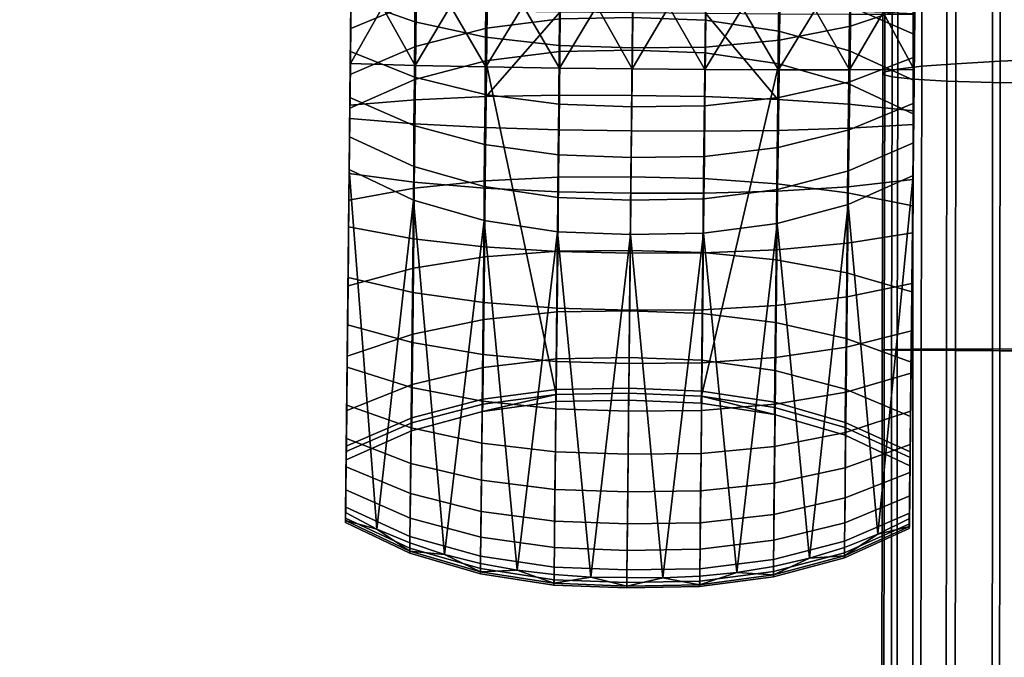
# Model space of a CAD drawing. Header units: millimetres. Extents: x -347 to 347, y -351 to 323.
# Tile 11 of 256: x -297 to -235, y -159 to -118. Entities that reach past the tile are written whole.
import ezdxf

# ---------------------------------------------------------------- set-up
doc = ezdxf.new("R2010")
doc.units = ezdxf.units.MM
doc.header["$MEASUREMENT"] = 0
for name, color, linetype in [('kolecka', 250, 'Continuous'), ('podrucky', 7, 'Continuous'), ('sedak', 155, 'Continuous')]:
    doc.layers.add(name, color=color, linetype=linetype)

msp = doc.modelspace()

# ---------------------------------------------------------------- meshes
at = {"layer": 'kolecka'}
mesh = msp.add_polyface(dxfattribs=at)
corners = [(-297.408, -108.823, 44.823), (-297.408, -111.361, 39.939), (-297.408, -112.778, 35.059), (-297.408, -101.256, 52.449), (-297.408, -105.349, 49.092), (-297.408, -91.524, 56.48), (-297.408, -96.589, 54.946), (-297.408, -101.08, 7.433), (-25, -315.233, 3.519), (-24.789, -315.017, 2.436), (-24.789, -320.5, 1.896), (-25, -320.5, 3), (-25, -346.98, 24.733), (-25, -342.949, 15), (-25, -345.446, 19.667), (-25, -347.501, 30), (-25, -347.021, 35.059), (-25, -335.323, 7.433), (-25, -325.559, 3.478), (-25, -330.439, 4.895), (-25, -339.593, 10.907), (-25, -325.767, 56.48), (-25, -305.5, 7.551), (-25, -343.067, 44.823), (-25, -345.604, 39.939), (-25, -339.593, 49.092), (-25, -335.5, 52.449), (-25, -330.833, 54.946), (-25, -320.5, 57.001), (-25, -315.441, 56.521), (-25, -315.233, 3.519), (-25, -310.167, 5.054), (-25, -293.979, 24.941), (-25, -297.934, 15.177), (-25, -295.395, 20.061), (-25, -301.408, 10.907), (-25, -294.02, 35.267), (-25, -305.677, 52.567), (-25, -301.407, 49.093), (-25, -298.051, 45), (-25, -310.561, 55.104), (-25, -295.554, 40.333), (-25, -293.499, 30), (-25, -320.5, 3)]
mesh.append_faces([[corners[k] for k in face] for face in [(0, 1, 2, 2), (0, 3, 4, 4), (3, 0, 2, 2), (5, 6, 3, 3), (7, 3, 2, 2), (7, 5, 3, 3), (8, 9, 10, 11), (12, 13, 14, 14), (15, 16, 12, 12), (17, 13, 12, 12), (17, 18, 19, 19), (16, 17, 12, 12), (17, 20, 13, 13), (21, 22, 17, 17), (23, 16, 24, 24), (23, 25, 26, 26), (26, 16, 23, 23), (21, 26, 27, 27), (17, 16, 26, 26), (17, 26, 21, 21), (28, 29, 21, 21), (18, 17, 30, 30), (22, 30, 17, 17), (30, 22, 31, 31), (22, 21, 29, 29), (22, 32, 33, 33), (33, 32, 34, 34), (35, 22, 33, 33), (22, 36, 32, 32), (37, 38, 39, 39), (37, 29, 40, 40), (22, 29, 37, 37), (22, 37, 39, 39), (36, 39, 41, 41), (22, 39, 36, 36), (36, 42, 32, 32), (43, 18, 30, 30)]])
at = {"layer": 'podrucky'}
mesh = msp.add_polyface(dxfattribs=at)
corners = [(-240.345, -123.722, 644.091), (-244.508, -123.298, 642.229), (-244.448, -117.538, 642.69), (-240.281, -117.543, 644.59), (-248.969, -117.517, 641.422), (-249.026, -122.997, 640.987), (-253.645, -117.482, 640.738), (-248.975, -121.107, 651.673), (-246.639, -117.271, 651.211), (-248.934, -117.208, 651.768), (-244.453, -121.102, 650.403), (-244.413, -117.344, 650.5), (-242.285, -117.427, 649.629), (-240.318, -121.067, 648.491), (-240.28, -117.521, 648.591), (-251.272, -117.155, 652.177), (-244.399, -113.424, 474.576), (-244.357, -109.109, 466.42), (-248.873, -108.086, 466.794), (-248.914, -112.294, 474.949), (-244.429, -117.028, 483.036), (-248.942, -115.817, 483.39), (-244.446, -119.893, 491.706), (-248.957, -118.631, 492.03), (-240.294, -118.835, 482.5), (-240.255, -115.11, 474.011), (-240.208, -110.633, 465.852), (-248.959, -120.725, 500.782), (-244.451, -122.01, 500.491), (-240.348, -123.921, 500.051), (-240.325, -121.775, 491.216), (-248.83, -110.448, 442.633), (-248.873, -115.054, 451.528), (-253.587, -115.416, 451.287), (-253.541, -110.709, 442.393), (-244.387, -118.316, 461.087), (-244.425, -121.857, 470.379), (-248.955, -122.873, 469.995), (-248.915, -119.201, 460.66), (-244.346, -114.329, 451.978), (-244.305, -109.912, 443.084), (-240.31, -120.299, 470.957), (-240.34, -123.234, 480.314), (-244.462, -124.941, 479.821), (-240.235, -113.21, 452.656), (-240.275, -116.955, 461.729), (-240.192, -109.076, 443.764), (-240.31, -120.299, 470.957), (-240.255, -115.11, 474.011), (-240.34, -123.234, 480.314), (-240.275, -116.955, 461.729), (-240.208, -110.633, 465.852), (-240.294, -118.835, 482.5), (-240.325, -121.775, 491.216), (-240.367, -125.752, 489.772), (-240.154, -105.45, 458.122), (-240.235, -113.21, 452.656), (-240.192, -109.076, 443.764), (-240.093, -99.627, 450.909), (-240.354, -124.581, 647.999), (-240.391, -128.107, 647.092), (-240.281, -117.543, 644.59), (-240.28, -117.521, 648.591), (-240.318, -121.067, 648.491), (-240.345, -123.722, 644.091)]
mesh.append_faces([[corners[k] for k in face] for face in [(0, 1, 2, 3), (4, 2, 1, 5), (5, 6, 4, 4), (7, 8, 9, 9), (10, 11, 8, 8), (11, 10, 12, 12), (12, 13, 14, 14), (13, 12, 10, 10), (7, 10, 8, 8), (7, 9, 15, 15), (16, 17, 18, 19), (20, 16, 19, 21), (22, 20, 21, 23), (20, 24, 25, 16), (16, 25, 26, 17), (23, 27, 28, 22), (22, 28, 29, 30), (24, 20, 22, 30), (31, 32, 33, 34), (35, 36, 37, 38), (39, 35, 38, 32), (40, 39, 32, 31), (36, 41, 42, 43), (39, 44, 45, 35), (41, 36, 35, 45), (44, 39, 40, 46), (47, 48, 49, 49), (50, 51, 47, 47), (52, 49, 48, 48), (53, 54, 52, 52), (48, 47, 51, 51), (55, 50, 56, 56), (51, 50, 55, 55), (57, 58, 56, 56), (59, 60, 61, 61), (62, 63, 61, 61), (59, 61, 63, 63), (60, 64, 61, 61)]])
mesh = msp.add_polyface(dxfattribs=at)
corners = [(-267.67, -119.005, 460.66), (-262.965, -119.552, 460.433), (-263.003, -123.293, 469.79), (-267.706, -122.677, 469.995), (-267.625, -114.857, 451.528), (-262.919, -115.318, 451.287), (-267.571, -110.251, 442.633), (-262.867, -110.612, 442.393), (-272.179, -118.025, 461.087), (-272.214, -121.566, 470.379), (-272.135, -114.038, 451.978), (-272.242, -124.65, 479.821), (-276.327, -122.856, 480.314), (-276.296, -119.922, 470.957), (-276.261, -116.578, 461.729), (-276.222, -112.833, 452.656), (-267.616, -118.435, 492.03), (-262.918, -117.838, 492.203), (-262.88, -115.053, 483.578), (-267.572, -115.622, 483.39), (-272.109, -116.738, 483.036), (-267.526, -112.099, 474.949), (-272.064, -113.134, 474.576), (-272.152, -119.603, 491.706), (-276.242, -114.733, 474.011), (-276.281, -118.458, 482.5), (-267.658, -120.529, 500.782), (-262.951, -119.92, 500.937), (-272.192, -121.719, 500.491), (-276.312, -121.398, 491.216), (-276.334, -123.544, 500.051), (-267.65, -120.911, 651.673), (-262.957, -120.989, 652.351), (-265.27, -117.008, 652.177), (-267.609, -117.012, 651.768), (-269.905, -117.027, 651.211), (-272.171, -120.812, 650.403), (-272.131, -117.053, 650.5), (-274.261, -117.092, 649.629), (-276.267, -117.144, 648.591), (-276.304, -120.69, 648.491), (-272.21, -124.537, 649.891), (-276.341, -124.204, 647.999), (-276.332, -123.345, 644.091), (-276.268, -117.166, 644.59), (-272.101, -117.248, 642.69), (-272.161, -123.008, 642.229), (-267.581, -117.322, 641.422), (-267.639, -122.802, 640.987), (-262.905, -117.385, 640.738), (-276.268, -117.166, 644.59), (-276.304, -120.69, 648.491), (-276.267, -117.144, 648.591), (-276.332, -123.345, 644.091), (-276.327, -122.856, 480.314), (-276.353, -125.375, 489.772), (-276.281, -118.458, 482.5), (-276.312, -121.398, 491.216), (-276.261, -116.578, 461.729), (-276.296, -119.922, 470.957), (-276.195, -110.256, 465.852), (-276.242, -114.733, 474.011), (-276.141, -105.073, 458.122), (-276.222, -112.833, 452.656)]
mesh.append_faces([[corners[k] for k in face] for face in [(0, 1, 2, 3), (4, 5, 1, 0), (6, 7, 5, 4), (8, 0, 3, 9), (10, 4, 0, 8), (9, 11, 12, 13), (10, 8, 14, 15), (13, 14, 8, 9), (16, 17, 18, 19), (20, 19, 21, 22), (23, 16, 19, 20), (20, 22, 24, 25), (26, 27, 17, 16), (16, 23, 28, 26), (23, 29, 30, 28), (25, 29, 23, 20), (31, 32, 33, 33), (31, 34, 35, 35), (36, 35, 37, 37), (37, 38, 36, 36), (38, 39, 40, 40), (40, 36, 38, 38), (31, 35, 36, 36), (31, 33, 34, 34), (41, 36, 40, 42), (43, 44, 45, 46), (47, 48, 46, 45), (48, 47, 49, 49), (50, 51, 52, 52), (51, 50, 53, 53), (54, 55, 56, 56), (57, 56, 55, 55), (58, 59, 60, 60), (54, 61, 59, 59), (62, 63, 58, 58), (61, 60, 59, 59), (61, 54, 56, 56)]])
mesh = msp.add_polyface(dxfattribs=at)
corners = [(-249.026, -122.997, 640.987), (-253.701, -122.811, 640.316), (-253.645, -117.482, 640.738), (-258.281, -117.437, 640.59), (-258.336, -122.733, 640.171), (-258.318, -121.043, 652.49), (-255.97, -117.078, 652.579), (-258.277, -117.053, 652.584), (-253.668, -121.086, 652.351), (-253.626, -117.112, 652.445), (-251.272, -117.155, 652.177), (-248.975, -121.107, 651.673), (-253.59, -111.67, 475.147), (-253.548, -107.519, 466.993), (-258.175, -107.367, 467.033), (-258.218, -111.506, 475.186), (-253.621, -115.15, 483.578), (-258.255, -114.977, 483.615), (-253.642, -117.935, 492.203), (-258.284, -117.757, 492.237), (-248.914, -112.294, 474.949), (-248.873, -108.086, 466.794), (-248.942, -115.817, 483.39), (-248.957, -118.631, 492.03), (-253.652, -120.017, 500.937), (-258.306, -119.836, 500.969), (-248.959, -120.725, 500.782), (-253.631, -119.649, 460.433), (-253.671, -123.391, 469.79), (-258.344, -123.456, 469.749), (-258.304, -119.701, 460.387), (-253.587, -115.416, 451.287), (-258.26, -115.45, 451.239), (-253.541, -110.709, 442.393), (-258.21, -110.723, 442.344), (-253.493, -105.553, 433.785), (-258.156, -105.543, 433.739), (-248.915, -119.201, 460.66), (-248.955, -122.873, 469.995), (-248.873, -115.054, 451.528), (-262.965, -119.552, 460.433), (-263.003, -123.293, 469.79), (-262.919, -115.318, 451.287), (-262.867, -110.612, 442.393), (-262.807, -105.455, 433.785), (-262.838, -111.573, 475.147), (-262.793, -107.422, 466.993), (-262.88, -115.053, 483.578), (-262.918, -117.838, 492.203), (-267.526, -112.099, 474.949), (-267.479, -107.891, 466.794), (-267.572, -115.622, 483.39), (-262.951, -119.92, 500.937), (-260.572, -117.03, 652.579), (-262.957, -120.989, 652.351), (-262.916, -117.014, 652.445), (-265.27, -117.008, 652.177), (-267.639, -122.802, 640.987), (-262.905, -117.385, 640.738), (-262.961, -122.714, 640.316)]
mesh.append_faces([[corners[k] for k in face] for face in [(0, 1, 2, 2), (3, 2, 1, 4), (5, 6, 7, 7), (8, 9, 6, 6), (10, 9, 8, 8), (5, 8, 6, 6), (11, 10, 8, 8), (12, 13, 14, 15), (16, 12, 15, 17), (18, 16, 17, 19), (20, 21, 13, 12), (22, 20, 12, 16), (23, 22, 16, 18), (24, 18, 19, 25), (26, 23, 18, 24), (27, 28, 29, 30), (31, 27, 30, 32), (33, 31, 32, 34), (35, 33, 34, 36), (37, 38, 28, 27), (39, 37, 27, 31), (40, 30, 29, 41), (42, 32, 30, 40), (43, 34, 32, 42), (44, 36, 34, 43), (45, 15, 14, 46), (47, 17, 15, 45), (48, 19, 17, 47), (49, 45, 46, 50), (51, 47, 45, 49), (52, 25, 19, 48), (5, 7, 53, 53), (54, 53, 55, 55), (56, 54, 55, 55), (5, 53, 54, 54), (57, 58, 59, 59), (3, 4, 59, 58)]])
mesh = msp.add_polyface(dxfattribs=at)
corners = [(-249.081, -128.377, 639.298), (-249.026, -122.997, 640.987), (-244.508, -123.298, 642.229), (-244.566, -128.953, 640.451), (-253.755, -128.043, 638.676), (-253.701, -122.811, 640.316), (-258.391, -127.934, 638.541), (-258.336, -122.733, 640.171), (-249.13, -133.238, 636.438), (-244.618, -134.061, 637.441), (-253.804, -132.771, 635.897), (-258.44, -132.633, 635.78), (-240.345, -123.722, 644.091), (-240.409, -129.789, 642.178), (-258.535, -141.748, 611.954), (-253.897, -141.938, 611.923), (-253.652, -120.017, 500.937), (-258.306, -119.836, 500.969), (-248.959, -120.725, 500.782), (-253.709, -125.025, 651.818), (-253.668, -121.086, 652.351), (-258.318, -121.043, 652.49), (-258.36, -124.998, 651.955), (-249.015, -124.972, 651.147), (-248.975, -121.107, 651.673), (-244.491, -124.827, 649.891), (-244.453, -121.102, 650.403), (-253.75, -128.98, 650.821), (-258.401, -128.968, 650.955), (-249.055, -128.851, 650.166), (-244.53, -128.566, 648.94), (-253.79, -132.796, 649.382), (-258.442, -132.799, 649.511), (-249.093, -132.594, 648.751), (-244.567, -132.173, 647.571), (-240.391, -128.107, 647.092), (-240.354, -124.581, 647.999), (-240.427, -131.509, 645.791), (-240.318, -121.067, 648.491), (-253.708, -126.625, 479.32), (-253.742, -129.342, 488.98), (-258.406, -129.425, 488.952), (-258.378, -126.701, 479.285), (-253.671, -123.391, 469.79), (-258.344, -123.456, 469.749), (-248.994, -126.055, 479.494), (-249.031, -128.738, 489.119), (-248.955, -122.873, 469.995), (-244.462, -124.941, 479.821), (-244.498, -127.558, 489.379), (-244.425, -121.857, 470.379), (-258.429, -131.621, 498.709), (-253.772, -131.536, 498.73), (-249.066, -130.915, 498.83), (-244.531, -129.705, 499.018), (-240.34, -123.234, 480.314), (-240.367, -125.752, 489.772), (-240.389, -127.85, 499.303), (-240.294, -118.835, 482.5), (-240.367, -125.752, 489.772), (-240.34, -123.234, 480.314), (-240.348, -123.921, 500.051), (-240.389, -127.85, 499.303), (-240.325, -121.775, 491.216), (-240.345, -123.722, 644.091), (-240.461, -134.74, 644.111), (-240.409, -129.789, 642.178), (-240.427, -131.509, 645.791), (-240.391, -128.107, 647.092)]
mesh.append_faces([[corners[k] for k in face] for face in [(0, 1, 2, 3), (4, 5, 1, 0), (6, 7, 5, 4), (8, 0, 3, 9), (10, 4, 0, 8), (11, 6, 4, 10), (2, 12, 13, 3), (14, 15, 16, 17), (18, 16, 15, 15), (19, 20, 21, 22), (23, 24, 20, 19), (25, 26, 24, 23), (27, 19, 22, 28), (29, 23, 19, 27), (30, 25, 23, 29), (31, 27, 28, 32), (33, 29, 27, 31), (34, 30, 29, 33), (30, 35, 36, 25), (34, 37, 35, 30), (25, 36, 38, 26), (39, 40, 41, 42), (43, 39, 42, 44), (45, 46, 40, 39), (47, 45, 39, 43), (48, 49, 46, 45), (50, 48, 45, 47), (51, 41, 40, 52), (46, 53, 52, 40), (49, 54, 53, 46), (48, 55, 56, 49), (54, 49, 56, 57), (58, 59, 60, 60), (61, 62, 63, 63), (59, 63, 62, 62), (64, 65, 66, 66), (67, 65, 64, 64), (64, 68, 67, 67)]])
mesh = msp.add_polyface(dxfattribs=at)
corners = [(-263.033, -126.527, 479.32), (-258.378, -126.701, 479.285), (-258.406, -129.425, 488.952), (-263.056, -129.244, 488.98), (-263.003, -123.293, 469.79), (-258.344, -123.456, 469.749), (-267.734, -125.859, 479.494), (-267.754, -128.542, 489.119), (-267.706, -122.677, 469.995), (-272.242, -124.65, 479.821), (-272.261, -127.268, 489.379), (-272.214, -121.566, 470.379), (-258.429, -131.621, 498.709), (-263.072, -131.438, 498.73), (-267.764, -130.719, 498.83), (-272.273, -129.415, 499.018), (-276.353, -125.375, 489.772), (-276.327, -122.856, 480.314), (-276.375, -127.473, 499.303), (-262.999, -124.928, 651.818), (-258.36, -124.998, 651.955), (-258.318, -121.043, 652.49), (-262.957, -120.989, 652.351), (-267.691, -124.776, 651.147), (-267.65, -120.911, 651.673), (-272.21, -124.537, 649.891), (-272.171, -120.812, 650.403), (-263.04, -128.883, 650.821), (-258.401, -128.968, 650.955), (-267.732, -128.656, 650.166), (-272.25, -128.275, 648.94), (-263.081, -132.699, 649.382), (-258.442, -132.799, 649.511), (-267.772, -132.399, 648.751), (-272.289, -131.882, 647.571), (-276.341, -124.204, 647.999), (-276.378, -127.73, 647.092), (-276.414, -131.131, 645.791), (-258.535, -141.748, 611.954), (-258.306, -119.836, 500.969), (-262.951, -119.92, 500.937), (-263.166, -141.841, 611.923), (-267.658, -120.529, 500.782), (-267.696, -128.182, 639.298), (-272.222, -128.663, 640.451), (-272.161, -123.008, 642.229), (-267.639, -122.802, 640.987), (-263.016, -127.946, 638.676), (-262.961, -122.714, 640.316), (-258.391, -127.934, 638.541), (-258.336, -122.733, 640.171), (-267.749, -133.043, 636.438), (-272.277, -133.771, 637.441), (-263.066, -132.674, 635.897), (-258.44, -132.633, 635.78), (-276.396, -129.412, 642.178), (-276.332, -123.345, 644.091), (-276.378, -127.73, 647.092), (-276.396, -129.412, 642.178), (-276.414, -131.131, 645.791), (-276.448, -134.363, 644.111), (-276.341, -124.204, 647.999), (-276.332, -123.345, 644.091), (-276.304, -120.69, 648.491), (-276.375, -127.473, 499.303), (-276.312, -121.398, 491.216), (-276.353, -125.375, 489.772), (-276.334, -123.544, 500.051)]
mesh.append_faces([[corners[k] for k in face] for face in [(0, 1, 2, 3), (4, 5, 1, 0), (6, 0, 3, 7), (8, 4, 0, 6), (9, 6, 7, 10), (11, 8, 6, 9), (12, 13, 3, 2), (7, 3, 13, 14), (10, 7, 14, 15), (9, 10, 16, 17), (15, 18, 16, 10), (19, 20, 21, 22), (23, 19, 22, 24), (25, 23, 24, 26), (27, 28, 20, 19), (29, 27, 19, 23), (30, 29, 23, 25), (31, 32, 28, 27), (33, 31, 27, 29), (34, 33, 29, 30), (30, 25, 35, 36), (34, 30, 36, 37), (38, 39, 40, 41), (42, 41, 40, 40), (43, 44, 45, 46), (47, 43, 46, 48), (49, 47, 48, 50), (51, 52, 44, 43), (53, 51, 43, 47), (54, 53, 47, 49), (45, 44, 55, 56), (57, 58, 59, 59), (60, 59, 58, 58), (61, 62, 57, 57), (61, 63, 62, 62), (57, 62, 58, 58), (64, 65, 66, 66), (67, 65, 64, 64)]])
mesh = msp.add_polyface(dxfattribs=at)
corners = [(-258.429, -131.621, 498.709), (-260.956, -153.492, 609.63), (-263.072, -131.438, 498.73), (-265.657, -153.048, 609.689), (-267.764, -130.719, 498.83), (-272.273, -129.415, 499.018), (-274.618, -150.425, 610.068), (-276.375, -127.473, 499.303), (-270.285, -152.042, 609.832), (-263.119, -136.327, 647.518), (-258.48, -136.441, 647.64), (-258.442, -132.799, 649.511), (-263.081, -132.699, 649.382), (-267.81, -135.957, 646.92), (-267.772, -132.399, 648.751), (-272.325, -135.31, 645.8), (-272.289, -131.882, 647.571), (-263.155, -139.72, 645.255), (-258.516, -139.847, 645.369), (-267.846, -139.285, 644.697), (-272.36, -138.515, 643.652), (-263.187, -142.759, 642.692), (-258.548, -142.898, 642.796), (-267.878, -142.265, 642.18), (-272.391, -141.385, 641.22), (-276.448, -134.363, 644.111), (-276.479, -137.383, 642.076), (-276.508, -140.086, 639.773), (-276.414, -131.131, 645.791), (-272.388, -143.652, 611.513), (-272.192, -121.719, 500.491), (-276.334, -123.544, 500.051), (-276.564, -145.47, 611.111), (-267.658, -120.529, 500.782), (-267.855, -142.459, 611.78), (-263.166, -141.841, 611.923), (-267.793, -137.041, 632.664), (-272.323, -137.972, 633.471), (-272.277, -133.771, 637.441), (-267.749, -133.043, 636.438), (-263.108, -136.563, 632.229), (-263.066, -132.674, 635.897), (-258.48, -136.498, 632.135), (-258.44, -132.633, 635.78), (-267.827, -140.11, 628.103), (-272.359, -141.196, 628.674), (-263.14, -139.549, 627.795), (-258.512, -139.467, 627.729), (-263.162, -141.522, 622.679), (-267.85, -142.137, 622.84), (-258.532, -141.429, 622.644), (-276.453, -134.891, 638.945), (-276.396, -129.412, 642.178), (-272.222, -128.663, 640.451), (-276.5, -139.396, 634.681), (-276.537, -142.852, 629.529), (-276.5, -139.396, 634.681), (-276.533, -142.517, 637.185), (-276.508, -140.086, 639.773), (-276.453, -134.891, 638.945), (-276.334, -123.544, 500.051), (-276.605, -149.372, 610.223), (-276.564, -145.47, 611.111), (-276.479, -137.383, 642.076), (-276.396, -129.412, 642.178), (-276.448, -134.363, 644.111), (-276.375, -127.473, 499.303)]
mesh.append_faces([[corners[k] for k in face] for face in [(0, 1, 2, 2), (2, 3, 4, 4), (5, 6, 7, 7), (4, 8, 5, 5), (9, 10, 11, 12), (13, 9, 12, 14), (15, 13, 14, 16), (17, 18, 10, 9), (19, 17, 9, 13), (20, 19, 13, 15), (21, 22, 18, 17), (23, 21, 17, 19), (24, 23, 19, 20), (20, 15, 25, 26), (24, 20, 26, 27), (15, 16, 28, 25), (29, 30, 31, 32), (33, 34, 35, 35), (34, 33, 30, 29), (36, 37, 38, 39), (40, 36, 39, 41), (42, 40, 41, 43), (44, 45, 37, 36), (46, 44, 36, 40), (47, 46, 40, 42), (48, 49, 44, 46), (50, 48, 46, 47), (51, 52, 53, 38), (54, 51, 38, 37), (37, 45, 55, 54), (56, 57, 58, 58), (56, 58, 59, 59), (60, 61, 62, 62), (59, 63, 64, 64), (65, 64, 63, 63), (60, 66, 61, 61), (63, 59, 58, 58)]])
mesh = msp.add_polyface(dxfattribs=at)
corners = [(-249.17, -137.236, 632.664), (-249.13, -133.238, 636.438), (-244.618, -134.061, 637.441), (-244.66, -138.262, 633.471), (-253.844, -136.66, 632.229), (-253.804, -132.771, 635.897), (-258.48, -136.498, 632.135), (-258.44, -132.633, 635.78), (-249.201, -140.305, 628.103), (-244.692, -141.485, 628.674), (-253.874, -139.646, 627.795), (-258.512, -139.467, 627.729), (-253.894, -141.619, 622.679), (-249.22, -142.332, 622.84), (-258.532, -141.429, 622.644), (-258.54, -142.194, 617.248), (-253.902, -142.388, 617.25), (-240.467, -135.268, 638.945), (-244.566, -128.953, 640.451), (-240.409, -129.789, 642.178), (-240.514, -139.773, 634.681), (-240.55, -143.229, 629.529), (-244.714, -143.942, 611.513), (-240.577, -145.847, 611.111), (-240.348, -123.921, 500.051), (-244.451, -122.01, 500.491), (-248.959, -120.725, 500.782), (-253.897, -141.938, 611.923), (-249.222, -142.655, 611.78), (-253.828, -136.424, 647.518), (-253.79, -132.796, 649.382), (-258.442, -132.799, 649.511), (-258.48, -136.441, 647.64), (-249.13, -136.153, 646.92), (-249.093, -132.594, 648.751), (-244.602, -135.601, 645.8), (-244.567, -132.173, 647.571), (-253.863, -139.817, 645.255), (-258.516, -139.847, 645.369), (-249.164, -139.481, 644.697), (-244.635, -138.806, 643.652), (-253.894, -142.856, 642.692), (-258.548, -142.898, 642.796), (-249.194, -142.461, 642.18), (-244.664, -141.675, 641.22), (-240.493, -137.76, 642.076), (-240.461, -134.74, 644.111), (-240.521, -140.463, 639.773), (-240.427, -131.509, 645.791), (-244.531, -129.705, 499.018), (-240.389, -127.85, 499.303), (-242.627, -150.761, 610.068), (-249.066, -130.915, 498.83), (-246.993, -152.286, 609.832), (-249.296, -152.814, 609.75), (-240.618, -149.749, 610.223), (-240.389, -127.85, 499.303), (-240.348, -123.921, 500.051), (-240.521, -140.463, 639.773), (-240.546, -142.894, 637.185), (-240.467, -135.268, 638.945), (-240.569, -145.023, 634.344), (-240.514, -139.773, 634.681), (-240.493, -137.76, 642.076), (-240.409, -129.789, 642.178), (-240.461, -134.74, 644.111)]
mesh.append_faces([[corners[k] for k in face] for face in [(0, 1, 2, 3), (4, 5, 1, 0), (6, 7, 5, 4), (8, 0, 3, 9), (10, 4, 0, 8), (11, 6, 4, 10), (12, 10, 8, 13), (14, 11, 10, 12), (15, 14, 12, 16), (17, 2, 18, 19), (20, 3, 2, 17), (3, 20, 21, 9), (22, 23, 24, 25), (26, 27, 28, 28), (28, 22, 25, 26), (29, 30, 31, 32), (33, 34, 30, 29), (35, 36, 34, 33), (37, 29, 32, 38), (39, 33, 29, 37), (40, 35, 33, 39), (41, 37, 38, 42), (43, 39, 37, 41), (44, 40, 39, 43), (40, 45, 46, 35), (44, 47, 45, 40), (35, 46, 48, 36), (49, 50, 51, 51), (52, 49, 53, 53), (53, 54, 52, 52), (55, 56, 57, 57), (58, 59, 60, 60), (59, 61, 62, 62), (58, 60, 63, 63), (64, 63, 60, 60), (62, 60, 59, 59), (63, 64, 65, 65)]])
mesh = msp.add_polyface(dxfattribs=at)
corners = [(-249.22, -142.332, 622.84), (-249.201, -140.305, 628.103), (-244.692, -141.485, 628.674), (-244.713, -143.612, 623.14), (-249.227, -143.119, 617.257), (-244.72, -144.435, 617.269), (-240.574, -145.506, 623.588), (-240.55, -143.229, 629.529), (-240.583, -146.383, 617.287), (-244.714, -143.942, 611.513), (-249.222, -142.655, 611.78), (-240.577, -145.847, 611.111), (-244.69, -144.258, 638.486), (-244.664, -141.675, 641.22), (-249.194, -142.461, 642.18), (-249.221, -145.145, 639.349), (-244.712, -146.523, 635.482), (-249.245, -147.498, 636.237), (-244.731, -148.44, 632.246), (-249.264, -149.493, 632.884), (-244.747, -150.023, 628.727), (-249.281, -151.14, 629.237), (-244.758, -151.196, 625.051), (-249.293, -152.363, 625.426), (-240.521, -140.463, 639.773), (-240.546, -142.894, 637.185), (-240.569, -145.023, 634.344), (-240.588, -146.825, 631.284), (-240.615, -149.405, 624.485), (-240.603, -148.309, 627.958), (-244.765, -151.943, 621.265), (-240.622, -150.1, 620.91), (-244.768, -152.255, 617.419), (-240.625, -150.384, 617.28), (-244.767, -152.137, 613.661), (-240.624, -150.262, 613.733), (-242.627, -150.761, 610.068), (-246.993, -152.286, 609.832), (-244.761, -151.604, 609.938), (-240.618, -149.749, 610.223), (-244.531, -129.705, 499.018), (-240.389, -127.85, 499.303), (-240.577, -145.847, 611.111), (-240.624, -150.262, 613.733), (-240.618, -149.749, 610.223), (-240.348, -123.921, 500.051), (-240.583, -146.383, 617.287), (-240.622, -150.1, 620.91), (-240.625, -150.384, 617.28), (-240.615, -149.405, 624.485), (-240.574, -145.506, 623.588), (-240.603, -148.309, 627.958), (-240.514, -139.773, 634.681), (-240.569, -145.023, 634.344), (-240.588, -146.825, 631.284), (-240.55, -143.229, 629.529)]
mesh.append_faces([[corners[k] for k in face] for face in [(0, 1, 2, 3), (4, 0, 3, 5), (6, 3, 2, 7), (8, 5, 3, 6), (4, 5, 9, 10), (5, 8, 11, 9), (12, 13, 14, 15), (16, 12, 15, 17), (18, 16, 17, 19), (20, 18, 19, 21), (22, 20, 21, 23), (24, 13, 12, 25), (16, 26, 25, 12), (18, 27, 26, 16), (22, 28, 29, 20), (30, 31, 28, 22), (20, 29, 27, 18), (32, 33, 31, 30), (34, 35, 33, 32), (36, 35, 34, 34), (34, 37, 38, 38), (35, 36, 39, 39), (34, 38, 36, 36), (40, 38, 37, 37), (40, 36, 38, 38), (41, 39, 36, 36), (42, 43, 44, 44), (45, 42, 44, 44), (46, 43, 42, 42), (46, 47, 48, 48), (49, 47, 50, 50), (46, 50, 47, 47), (51, 49, 50, 50), (46, 48, 43, 43), (52, 53, 54, 54), (51, 55, 54, 54), (55, 52, 54, 54), (55, 51, 50, 50)]])
mesh = msp.add_polyface(dxfattribs=at)
corners = [(-272.273, -129.415, 499.018), (-270.285, -152.042, 609.832), (-272.502, -151.313, 609.938), (-274.618, -150.425, 610.068), (-276.375, -127.473, 499.303), (-276.605, -149.372, 610.223), (-272.465, -148.15, 632.246), (-267.955, -149.297, 632.884), (-267.933, -147.302, 636.237), (-272.444, -146.232, 635.482), (-272.483, -149.732, 628.727), (-267.973, -150.944, 629.237), (-272.496, -150.905, 625.051), (-267.987, -152.167, 625.426), (-272.505, -151.652, 621.265), (-267.996, -152.949, 621.5), (-272.508, -151.964, 617.419), (-268, -153.28, 617.512), (-272.508, -151.847, 613.661), (-267.999, -153.165, 613.612), (-276.508, -140.086, 639.773), (-276.533, -142.517, 637.185), (-272.419, -143.968, 638.486), (-272.391, -141.385, 641.22), (-276.555, -144.646, 634.344), (-276.574, -146.448, 631.284), (-276.59, -147.932, 627.958), (-276.601, -149.028, 624.485), (-276.608, -149.723, 620.91), (-276.611, -150.007, 617.28), (-276.61, -149.885, 613.733), (-276.56, -145.129, 623.588), (-276.537, -142.852, 629.529), (-272.359, -141.196, 628.674), (-272.383, -143.322, 623.14), (-276.57, -146.006, 617.287), (-272.393, -144.145, 617.269), (-272.388, -143.652, 611.513), (-276.564, -145.47, 611.111), (-276.574, -146.448, 631.284), (-276.537, -142.852, 629.529), (-276.59, -147.932, 627.958), (-276.555, -144.646, 634.344), (-276.5, -139.396, 634.681), (-276.533, -142.517, 637.185), (-276.56, -145.129, 623.588), (-276.57, -146.006, 617.287), (-276.611, -150.007, 617.28), (-276.608, -149.723, 620.91), (-276.61, -149.885, 613.733), (-276.601, -149.028, 624.485), (-276.564, -145.47, 611.111), (-276.605, -149.372, 610.223)]
mesh.append_faces([[corners[k] for k in face] for face in [(0, 1, 2, 2), (0, 2, 3, 3), (4, 3, 5, 5), (6, 7, 8, 9), (10, 11, 7, 6), (12, 13, 11, 10), (14, 15, 13, 12), (16, 17, 15, 14), (18, 19, 17, 16), (20, 21, 22, 23), (9, 22, 21, 24), (6, 9, 24, 25), (12, 10, 26, 27), (14, 12, 27, 28), (10, 6, 25, 26), (16, 14, 28, 29), (18, 16, 29, 30), (3, 18, 30, 30), (18, 2, 1, 1), (30, 5, 3, 3), (18, 3, 2, 2), (1, 19, 18, 18), (31, 32, 33, 34), (35, 31, 34, 36), (36, 37, 38, 35), (39, 40, 41, 41), (42, 40, 39, 39), (43, 40, 42, 42), (44, 43, 42, 42), (45, 41, 40, 40), (46, 47, 48, 48), (47, 46, 49, 49), (50, 45, 48, 48), (46, 51, 49, 49), (51, 52, 49, 49), (45, 46, 48, 48), (45, 50, 41, 41)]])
mesh = msp.add_polyface(dxfattribs=at)
corners = [(-263.072, -131.438, 498.73), (-260.956, -153.492, 609.63), (-263.301, -153.337, 609.649), (-267.764, -130.719, 498.83), (-265.657, -153.048, 609.689), (-267.994, -152.618, 609.75), (-258.429, -131.621, 498.709), (-258.659, -153.52, 609.629), (-270.285, -152.042, 609.832), (-263.217, -145.496, 639.808), (-258.576, -145.646, 639.902), (-258.548, -142.898, 642.796), (-263.187, -142.759, 642.692), (-267.908, -144.949, 639.349), (-267.878, -142.265, 642.18), (-272.419, -143.968, 638.486), (-272.391, -141.385, 641.22), (-263.242, -147.896, 636.639), (-258.602, -148.056, 636.721), (-267.933, -147.302, 636.237), (-272.444, -146.232, 635.482), (-263.264, -149.932, 633.224), (-258.623, -150.099, 633.293), (-267.955, -149.297, 632.884), (-263.282, -151.614, 629.508), (-258.641, -151.788, 629.563), (-267.973, -150.944, 629.237), (-263.296, -152.863, 625.625), (-258.654, -153.042, 625.666), (-267.987, -152.167, 625.426), (-263.304, -153.663, 621.626), (-258.662, -153.846, 621.651), (-267.996, -152.949, 621.5), (-263.308, -154.004, 617.561), (-258.666, -154.189, 617.571), (-268, -153.28, 617.512), (-263.307, -153.89, 613.587), (-258.665, -154.075, 613.582), (-267.999, -153.165, 613.612), (-267.85, -142.137, 622.84), (-272.383, -143.322, 623.14), (-272.359, -141.196, 628.674), (-267.827, -140.11, 628.103), (-267.859, -142.924, 617.257), (-272.393, -144.145, 617.269), (-263.17, -142.29, 617.25), (-263.162, -141.522, 622.679), (-258.54, -142.194, 617.248), (-258.532, -141.429, 622.644), (-267.855, -142.459, 611.78), (-272.388, -143.652, 611.513), (-263.166, -141.841, 611.923), (-258.535, -141.748, 611.954)]
mesh.append_faces([[corners[k] for k in face] for face in [(0, 1, 2, 2), (3, 4, 5, 5), (4, 0, 2, 2), (1, 6, 7, 7), (8, 3, 5, 5), (9, 10, 11, 12), (13, 9, 12, 14), (15, 13, 14, 16), (17, 18, 10, 9), (19, 17, 9, 13), (20, 19, 13, 15), (21, 22, 18, 17), (23, 21, 17, 19), (24, 25, 22, 21), (26, 24, 21, 23), (27, 28, 25, 24), (29, 27, 24, 26), (30, 31, 28, 27), (32, 30, 27, 29), (33, 34, 31, 30), (35, 33, 30, 32), (36, 37, 34, 33), (38, 36, 33, 35), (1, 7, 37, 37), (4, 36, 38, 38), (1, 36, 2, 2), (36, 4, 2, 2), (38, 5, 4, 4), (8, 5, 38, 38), (36, 1, 37, 37), (39, 40, 41, 42), (43, 44, 40, 39), (45, 43, 39, 46), (47, 45, 46, 48), (43, 49, 50, 44), (49, 43, 51, 51), (47, 52, 51, 45), (45, 51, 43, 43)]])
mesh = msp.add_polyface(dxfattribs=at)
corners = [(-253.902, -142.388, 617.25), (-253.894, -141.619, 622.679), (-249.22, -142.332, 622.84), (-249.227, -143.119, 617.257), (-249.222, -142.655, 611.78), (-253.897, -141.938, 611.923), (-258.54, -142.194, 617.248), (-258.535, -141.748, 611.954), (-253.922, -145.593, 639.808), (-253.894, -142.856, 642.692), (-258.548, -142.898, 642.796), (-258.576, -145.646, 639.902), (-249.221, -145.145, 639.349), (-249.194, -142.461, 642.18), (-253.947, -147.994, 636.639), (-258.602, -148.056, 636.721), (-249.245, -147.498, 636.237), (-253.968, -150.029, 633.224), (-258.623, -150.099, 633.293), (-249.264, -149.493, 632.884), (-253.985, -151.711, 629.508), (-258.641, -151.788, 629.563), (-249.281, -151.14, 629.237), (-253.998, -152.961, 625.625), (-258.654, -153.042, 625.666), (-249.293, -152.363, 625.426), (-254.006, -153.76, 621.626), (-258.662, -153.846, 621.651), (-249.3, -153.145, 621.5), (-244.765, -151.943, 621.265), (-244.758, -151.196, 625.051), (-254.009, -154.102, 617.561), (-258.666, -154.189, 617.571), (-249.303, -153.476, 617.512), (-244.768, -152.255, 617.419), (-254.008, -153.988, 613.587), (-258.665, -154.075, 613.582), (-249.301, -153.36, 613.612), (-244.767, -152.137, 613.661), (-256.35, -153.54, 609.63), (-258.659, -153.52, 609.629), (-251.641, -153.194, 609.689), (-254.002, -153.434, 609.649), (-249.296, -152.814, 609.75), (-246.993, -152.286, 609.832), (-253.772, -131.536, 498.73), (-249.066, -130.915, 498.83), (-258.429, -131.621, 498.709)]
mesh.append_faces([[corners[k] for k in face] for face in [(0, 1, 2, 3), (4, 5, 3, 3), (6, 0, 5, 7), (0, 3, 5, 5), (8, 9, 10, 11), (12, 13, 9, 8), (14, 8, 11, 15), (16, 12, 8, 14), (17, 14, 15, 18), (19, 16, 14, 17), (20, 17, 18, 21), (22, 19, 17, 20), (23, 20, 21, 24), (25, 22, 20, 23), (26, 23, 24, 27), (28, 25, 23, 26), (29, 30, 25, 28), (31, 26, 27, 32), (33, 28, 26, 31), (34, 29, 28, 33), (35, 31, 32, 36), (37, 33, 31, 35), (38, 34, 33, 37), (39, 36, 40, 40), (41, 37, 35, 35), (39, 42, 35, 35), (35, 42, 41, 41), (37, 41, 43, 43), (44, 37, 43, 43), (44, 38, 37, 37), (35, 36, 39, 39), (45, 42, 39, 39), (46, 43, 41, 41), (41, 42, 45, 45), (39, 40, 47, 47), (47, 45, 39, 39), (45, 46, 41, 41)]])
at = {"layer": 'sedak'}
mesh = msp.add_polyface(dxfattribs=at)
corners = [(-226.96, -102.463, 420.073), (-200.518, -113.867, 420.947), (-226.96, -109.19, 420.626), (-226.96, -82.06, 418.31), (-226.961, -68.49, 417.103), (-200.518, -86.073, 418.586), (-226.96, -95.62, 419.494), (-226.96, -88.831, 418.906), (-226.96, -115.653, 421.138), (-235.296, -81.918, 420.134), (-235.293, -54.791, 417.72), (-231.55, -54.891, 416.383), (-231.55, -82.023, 418.794), (-238.221, -81.756, 422.207), (-238.216, -54.636, 419.792), (-240.348, -81.547, 424.891), (-240.342, -54.435, 422.475), (-241.699, -81.299, 428.063), (-241.692, -54.197, 425.648), (-242.299, -81.023, 431.601), (-242.291, -53.932, 429.186), (-235.298, -95.476, 421.317), (-231.551, -95.582, 419.978), (-238.223, -95.312, 423.39), (-240.351, -95.099, 426.073), (-241.703, -94.848, 429.244), (-242.303, -94.568, 432.781), (-242.172, -94.269, 436.561), (-242.168, -80.728, 435.382), (-241.335, -93.959, 440.462), (-241.331, -80.423, 439.284), (-239.813, -93.65, 444.361), (-239.809, -80.118, 443.183), (-237.629, -93.351, 448.136), (-237.626, -79.823, 446.958), (-234.807, -93.071, 451.664), (-234.805, -79.547, 450.486), (-231.369, -92.821, 454.822), (-231.368, -79.299, 453.645), (-227.338, -92.609, 457.489), (-227.338, -79.09, 456.311), (-222.736, -92.445, 459.542), (-222.737, -78.929, 458.363), (-217.587, -92.34, 460.858), (-217.59, -78.825, 459.678), (-235.301, -109.044, 422.444), (-231.552, -109.152, 421.107), (-238.228, -108.877, 424.515), (-240.357, -108.661, 427.197), (-241.71, -108.405, 430.367), (-242.31, -108.12, 433.903), (-242.179, -107.816, 437.683), (-241.342, -107.501, 441.584), (-239.82, -107.187, 445.483), (-237.636, -106.882, 449.259), (-234.813, -106.598, 452.789), (-231.374, -106.343, 455.95), (-227.341, -106.127, 458.619), (-222.738, -105.961, 460.675), (-217.587, -105.854, 461.995), (-231.387, -120.406, 457.039), (-234.828, -120.548, 453.865), (-227.351, -120.286, 459.722), (-222.745, -120.194, 461.789), (-217.59, -120.134, 463.119), (-211.913, -92.302, 461.314), (-211.915, -85.553, 460.728), (-211.911, -105.816, 462.455), (-211.912, -98.999, 461.886), (-211.918, -78.787, 460.133), (-211.923, -65.284, 458.937)]
mesh.append_faces([[corners[k] for k in face] for face in [(0, 1, 2, 2), (3, 4, 5, 5), (6, 7, 5, 5), (7, 3, 5, 5), (6, 5, 0, 0), (8, 2, 1, 1), (9, 10, 11, 12), (13, 14, 10, 9), (15, 16, 14, 13), (17, 18, 16, 15), (19, 20, 18, 17), (21, 9, 12, 22), (23, 13, 9, 21), (24, 15, 13, 23), (25, 17, 15, 24), (26, 19, 17, 25), (27, 28, 19, 26), (29, 30, 28, 27), (31, 32, 30, 29), (33, 34, 32, 31), (35, 36, 34, 33), (37, 38, 36, 35), (39, 40, 38, 37), (41, 42, 40, 39), (43, 44, 42, 41), (45, 21, 22, 46), (47, 23, 21, 45), (48, 24, 23, 47), (49, 25, 24, 48), (50, 26, 25, 49), (51, 27, 26, 50), (52, 29, 27, 51), (53, 31, 29, 52), (54, 33, 31, 53), (55, 35, 33, 54), (56, 37, 35, 55), (57, 39, 37, 56), (58, 41, 39, 57), (59, 43, 41, 58), (60, 56, 55, 61), (62, 57, 56, 60), (63, 58, 57, 62), (64, 59, 58, 63), (12, 4, 3, 3), (22, 7, 6, 6), (22, 6, 0, 0), (46, 2, 8, 8), (46, 0, 2, 2), (12, 3, 7, 7), (12, 11, 4, 4), (46, 22, 0, 0), (12, 7, 22, 22), (44, 43, 65, 66), (43, 59, 67, 68), (68, 65, 43, 43), (69, 70, 44, 44)]])
mesh = msp.add_polyface(dxfattribs=at)
corners = [(-226.964, -153.805, 423.488), (-200.534, -169.528, 424.022), (-226.967, -168.702, 423.906), (-226.961, -130.441, 422.209), (-200.524, -141.656, 422.923), (-226.962, -138.927, 422.743), (-226.96, -121.989, 421.615), (-200.518, -113.867, 420.947), (-226.96, -115.653, 421.138), (-235.309, -121.907, 423.43), (-235.301, -109.044, 422.444), (-231.552, -109.152, 421.107), (-231.557, -121.967, 422.093), (-238.239, -121.814, 425.504), (-238.228, -108.877, 424.515), (-240.37, -121.694, 428.191), (-240.357, -108.661, 427.197), (-241.725, -121.552, 431.369), (-241.71, -108.405, 430.367), (-242.326, -121.394, 434.915), (-242.31, -108.12, 433.903), (-242.197, -121.224, 438.706), (-242.179, -107.816, 437.683), (-241.36, -121.05, 442.62), (-241.342, -107.501, 441.584), (-239.837, -120.875, 446.533), (-239.82, -107.187, 445.483), (-237.652, -120.706, 450.322), (-237.636, -106.882, 449.259), (-234.828, -120.548, 453.865), (-234.813, -106.598, 452.789), (-235.324, -138.933, 424.547), (-231.566, -138.928, 423.213), (-238.26, -138.94, 426.621), (-240.396, -138.949, 429.312), (-241.754, -138.959, 432.497), (-242.358, -138.971, 436.052), (-242.231, -138.984, 439.855), (-241.394, -138.998, 443.781), (-239.872, -139.011, 447.709), (-237.685, -139.024, 451.514), (-234.858, -139.036, 455.074), (-231.413, -139.047, 458.265), (-231.387, -120.406, 457.039), (-227.373, -139.056, 460.963), (-227.351, -120.286, 459.722), (-222.761, -139.063, 463.047), (-222.745, -120.194, 461.789), (-217.598, -139.068, 464.392), (-217.59, -120.134, 463.119), (-235.333, -168.86, 425.677), (-231.573, -168.743, 424.359), (-238.27, -169.041, 427.736), (-240.407, -169.277, 430.414), (-241.767, -169.556, 433.588), (-242.372, -169.868, 437.134), (-242.245, -170.202, 440.931), (-241.409, -170.546, 444.853), (-239.886, -170.891, 448.779), (-237.7, -171.225, 452.586), (-234.873, -171.537, 456.15), (-231.427, -171.817, 459.348), (-227.386, -172.055, 462.058), (-222.772, -172.238, 464.157), (-217.607, -172.357, 465.52), (-226.968, -176.153, 423.955), (-217.587, -105.854, 461.995), (-211.909, -120.113, 463.587), (-211.91, -112.899, 463.028), (-211.912, -155.731, 465.682), (-211.909, -139.069, 464.875), (-211.909, -129.603, 464.272), (-211.916, -172.4, 466.026)]
mesh.append_faces([[corners[k] for k in face] for face in [(0, 1, 2, 2), (3, 4, 5, 5), (3, 6, 7, 7), (4, 0, 5, 5), (6, 8, 7, 7), (9, 10, 11, 12), (13, 14, 10, 9), (15, 16, 14, 13), (17, 18, 16, 15), (19, 20, 18, 17), (21, 22, 20, 19), (23, 24, 22, 21), (25, 26, 24, 23), (27, 28, 26, 25), (29, 30, 28, 27), (31, 9, 12, 32), (33, 13, 9, 31), (34, 15, 13, 33), (35, 17, 15, 34), (36, 19, 17, 35), (37, 21, 19, 36), (38, 23, 21, 37), (39, 25, 23, 38), (40, 27, 25, 39), (41, 29, 27, 40), (42, 43, 29, 41), (44, 45, 43, 42), (46, 47, 45, 44), (48, 49, 47, 46), (50, 31, 32, 51), (52, 33, 31, 50), (53, 34, 33, 52), (54, 35, 34, 53), (55, 36, 35, 54), (56, 37, 36, 55), (57, 38, 37, 56), (58, 39, 38, 57), (59, 40, 39, 58), (60, 41, 40, 59), (61, 42, 41, 60), (62, 44, 42, 61), (63, 46, 44, 62), (64, 48, 46, 63), (12, 8, 6, 6), (5, 32, 3, 3), (0, 32, 5, 5), (65, 51, 2, 2), (2, 51, 0, 0), (12, 11, 8, 8), (0, 51, 32, 32), (32, 12, 3, 3), (6, 3, 12, 12), (66, 49, 67, 68), (48, 64, 69, 69), (49, 48, 70, 71), (72, 69, 64, 64)]])

doc.saveas('drawing.dxf')
